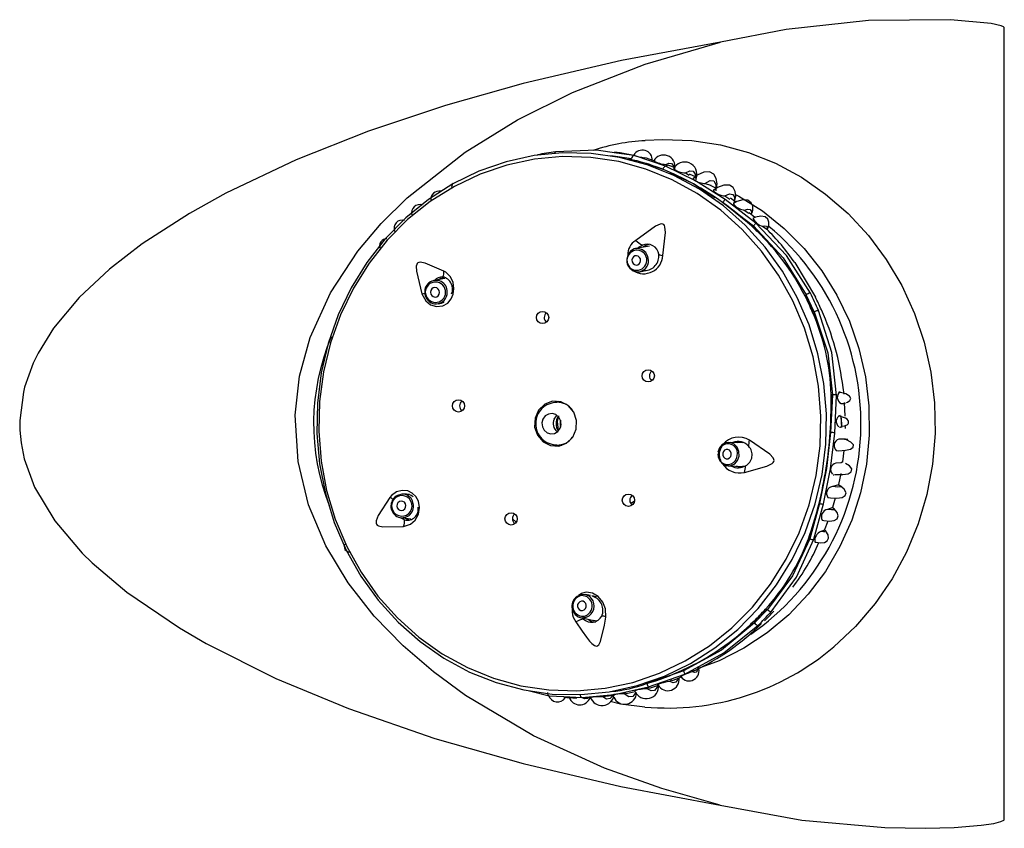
# Model space of a CAD drawing. Header units: millimetres. Extents: x 2848.32 to 2849.28, y 2905.67 to 2907.97.
# Tile 10 of 20: x 2848.76 to 2848.86, y 2906.82 to 2906.91. Entities that reach past the tile are written whole.
import ezdxf

# ---------------------------------------------------------------- set-up
doc = ezdxf.new("R2010")
doc.units = ezdxf.units.MM
doc.layers.add('SANINDUSA', color=3, linetype='Continuous')

msp = doc.modelspace()

# ---------------------------------------------------------------- linework, layer by layer
at = {"layer": 'SANINDUSA', "linetype": 'Continuous'}
for p, q in [((2848.859948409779, 2906.821419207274), (2848.859948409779, 2906.905461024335)), ((2848.820659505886, 2906.891911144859), (2848.818761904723, 2906.892178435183)), ((2848.818166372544, 2906.891908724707), (2848.820382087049, 2906.891607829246)), ((2848.820389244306, 2906.891470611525), (2848.820043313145, 2906.891538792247)), ((2848.820331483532, 2906.891504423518), (2848.820382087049, 2906.891607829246)), ((2848.820744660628, 2906.891913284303), (2848.820592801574, 2906.89195548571)), ((2848.823966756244, 2906.8907849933), (2848.820659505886, 2906.891911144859)), ((2848.822035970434, 2906.891040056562), (2848.82369312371, 2906.890471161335)), ((2848.822873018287, 2906.891360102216), (2848.822705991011, 2906.891369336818)), ((2848.82369312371, 2906.890471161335), (2848.823504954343, 2906.890528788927)), ((2848.82369312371, 2906.890471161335), (2848.82369312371, 2906.890471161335)), ((2848.824010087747, 2906.890978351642), (2848.824198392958, 2906.890858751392)), ((2848.82499035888, 2906.890565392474), (2848.824820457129, 2906.890543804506)), ((2848.826092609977, 2906.890079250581), (2848.826492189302, 2906.889819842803)), ((2848.828142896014, 2906.888962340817), (2848.828781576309, 2906.888768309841)), ((2848.777310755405, 2906.887917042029), (2848.773457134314, 2906.885779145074)), ((2848.829385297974, 2906.888405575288), (2848.828772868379, 2906.888752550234)), ((2848.830065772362, 2906.886939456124), (2848.833315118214, 2906.884440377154)), ((2848.833264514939, 2906.884336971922), (2848.830065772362, 2906.886939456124)), ((2848.830065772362, 2906.886939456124), (2848.830065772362, 2906.886939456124)), ((2848.83027206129, 2906.887638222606), (2848.830810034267, 2906.887284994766)), ((2848.833576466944, 2906.884752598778), (2848.830331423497, 2906.887257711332)), ((2848.83146046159, 2906.88698060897), (2848.830882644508, 2906.887388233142)), ((2848.773457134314, 2906.885779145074), (2848.768433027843, 2906.882536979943)), ((2848.83233066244, 2906.886118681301), (2848.832821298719, 2906.885801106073)), ((2848.833464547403, 2906.885325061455), (2848.832859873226, 2906.885846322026)), ((2848.833315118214, 2906.884440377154), (2848.833264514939, 2906.884336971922)), ((2848.833264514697, 2906.884336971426), (2848.83369338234, 2906.883864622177)), ((2848.834286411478, 2906.884408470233), (2848.834753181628, 2906.884116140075)), ((2848.822279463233, 2906.882312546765), (2848.820794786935, 2906.882042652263)), ((2848.821241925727, 2906.879582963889), (2848.821895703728, 2906.879701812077)), ((2848.837698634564, 2906.880542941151), (2848.839899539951, 2906.876876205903)), ((2848.800540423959, 2906.87885883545), (2848.799386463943, 2906.878641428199)), ((2848.761738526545, 2906.876844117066), (2848.759019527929, 2906.873581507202)), ((2848.83884181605, 2906.876967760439), (2848.838813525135, 2906.876952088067)), ((2848.83884181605, 2906.876967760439), (2848.838925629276, 2906.877139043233)), ((2848.839779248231, 2906.875316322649), (2848.838925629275, 2906.877139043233)), ((2848.799849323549, 2906.87618464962), (2848.800198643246, 2906.876250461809)), ((2848.839600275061, 2906.87534823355), (2848.839571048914, 2906.87533441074)), ((2848.839600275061, 2906.87534823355), (2848.839855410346, 2906.874570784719)), ((2848.839779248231, 2906.875316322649), (2848.839600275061, 2906.87534823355)), ((2848.759019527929, 2906.873581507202), (2848.757372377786, 2906.870917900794)), ((2848.757372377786, 2906.870917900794), (2848.756860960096, 2906.869866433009)), ((2848.756860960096, 2906.869866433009), (2848.75594395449, 2906.867318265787)), ((2848.75594395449, 2906.867318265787), (2848.755811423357, 2906.866793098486)), ((2848.842932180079, 2906.866575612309), (2848.84284310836, 2906.867294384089)), ((2848.755811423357, 2906.866793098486), (2848.755422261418, 2906.863789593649)), ((2848.841509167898, 2906.862504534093), (2848.841602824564, 2906.866532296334)), ((2848.841710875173, 2906.866513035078), (2848.841509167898, 2906.862504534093)), ((2848.841566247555, 2906.866527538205), (2848.841564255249, 2906.866527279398)), ((2848.841602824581, 2906.866532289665), (2848.841598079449, 2906.866531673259)), ((2848.841602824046, 2906.866532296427), (2848.841710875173, 2906.866513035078)), ((2848.841953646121, 2906.862440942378), (2848.842149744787, 2906.866446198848)), ((2848.812958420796, 2906.865720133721), (2848.812458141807, 2906.865720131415)), ((2848.812544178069, 2906.865813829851), (2848.81259758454, 2906.86582162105)), ((2848.812958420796, 2906.865720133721), (2848.813025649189, 2906.865719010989)), ((2848.842624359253, 2906.865586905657), (2848.842974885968, 2906.865556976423)), ((2848.843056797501, 2906.864233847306), (2848.842982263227, 2906.865691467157)), ((2848.842589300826, 2906.864191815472), (2848.842654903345, 2906.863042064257)), ((2848.755422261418, 2906.863789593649), (2848.755433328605, 2906.862764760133)), ((2848.842453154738, 2906.863067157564), (2848.842548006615, 2906.863054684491)), ((2848.84307349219, 2906.862938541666), (2848.84308227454, 2906.863122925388)), ((2848.755433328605, 2906.862764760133), (2848.755561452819, 2906.861404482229)), ((2848.841509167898, 2906.862504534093), (2848.841509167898, 2906.862504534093)), ((2848.84305386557, 2906.861830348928), (2848.84237968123, 2906.861785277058)), ((2848.755561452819, 2906.861404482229), (2848.755902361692, 2906.859708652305)), ((2848.812460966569, 2906.861160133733), (2848.812958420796, 2906.861160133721)), ((2848.813025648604, 2906.861161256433), (2848.812958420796, 2906.861160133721)), ((2848.832196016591, 2906.861407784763), (2848.830708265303, 2906.861453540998)), ((2848.755902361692, 2906.859708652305), (2848.757009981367, 2906.856685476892)), ((2848.830631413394, 2906.858954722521), (2848.83216161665, 2906.858907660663)), ((2848.832160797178, 2906.85891808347), (2848.832516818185, 2906.858948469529)), ((2848.841787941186, 2906.85801142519), (2848.841856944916, 2906.858005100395)), ((2848.842391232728, 2906.856972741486), (2848.842615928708, 2906.858159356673)), ((2848.757009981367, 2906.856685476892), (2848.759147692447, 2906.853120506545)), ((2848.84238764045, 2906.856946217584), (2848.841694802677, 2906.856764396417)), ((2848.796870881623, 2906.855860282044), (2848.79619670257, 2906.855943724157)), ((2848.796762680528, 2906.855952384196), (2848.796608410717, 2906.855892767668)), ((2848.841754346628, 2906.854568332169), (2848.842017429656, 2906.855553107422)), ((2848.820676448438, 2906.855216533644), (2848.820284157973, 2906.854988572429)), ((2848.839193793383, 2906.851227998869), (2848.840322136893, 2906.854963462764)), ((2848.840322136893, 2906.854963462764), (2848.839301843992, 2906.851208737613)), ((2848.83974370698, 2906.851160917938), (2848.840768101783, 2906.854909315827)), ((2848.840322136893, 2906.854963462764), (2848.840322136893, 2906.854963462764)), ((2848.841739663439, 2906.854524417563), (2848.841174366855, 2906.854327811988)), ((2848.795889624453, 2906.853462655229), (2848.796959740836, 2906.853330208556)), ((2848.759147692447, 2906.853120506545), (2848.762061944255, 2906.84970283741)), ((2848.808102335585, 2906.853012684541), (2848.80773638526, 2906.8533301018)), ((2848.840872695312, 2906.852120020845), (2848.841233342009, 2906.853113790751)), ((2848.840862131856, 2906.85213533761), (2848.840481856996, 2906.851975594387)), ((2848.839193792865, 2906.851227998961), (2848.838851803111, 2906.850521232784)), ((2848.839301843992, 2906.851208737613), (2848.839193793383, 2906.851227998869)), ((2848.762061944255, 2906.84970283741), (2848.763115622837, 2906.848668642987)), ((2848.763115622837, 2906.848668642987), (2848.766813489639, 2906.845537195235)), ((2848.766813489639, 2906.845537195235), (2848.772382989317, 2906.841741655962)), ((2848.816008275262, 2906.845179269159), (2848.81549797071, 2906.845289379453)), ((2848.816660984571, 2906.845038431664), (2848.816147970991, 2906.845149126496)), ((2848.834802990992, 2906.843702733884), (2848.833437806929, 2906.842275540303)), ((2848.834624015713, 2906.843734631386), (2848.83460560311, 2906.843752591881)), ((2848.834624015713, 2906.843734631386), (2848.834802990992, 2906.843702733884)), ((2848.814970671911, 2906.842845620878), (2848.816383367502, 2906.842540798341)), ((2848.814970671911, 2906.842845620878), (2848.815374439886, 2906.84283484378)), ((2848.815272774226, 2906.842689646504), (2848.815132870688, 2906.842839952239)), ((2848.833411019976, 2906.842466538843), (2848.833012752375, 2906.842139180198)), ((2848.833411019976, 2906.842466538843), (2848.833396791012, 2906.842482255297)), ((2848.833437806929, 2906.842275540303), (2848.833411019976, 2906.842466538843)), ((2848.772382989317, 2906.841741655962), (2848.775230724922, 2906.840079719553)), ((2848.825874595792, 2906.837171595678), (2848.822020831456, 2906.835830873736)), ((2848.822180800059, 2906.83547773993), (2848.826032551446, 2906.836826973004)), ((2848.825636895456, 2906.837202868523), (2848.825858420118, 2906.837286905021)), ((2848.82585842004, 2906.837286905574), (2848.825874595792, 2906.837171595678)), ((2848.826988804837, 2906.837171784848), (2848.826835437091, 2906.837073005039)), ((2848.822020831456, 2906.835830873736), (2848.822201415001, 2906.835899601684)), ((2848.824660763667, 2906.836199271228), (2848.824452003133, 2906.836066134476)), ((2848.809403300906, 2906.835088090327), (2848.811628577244, 2906.834538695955)), ((2848.817297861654, 2906.834463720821), (2848.81855759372, 2906.834602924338)), ((2848.818386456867, 2906.834558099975), (2848.818428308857, 2906.834558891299)), ((2848.819807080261, 2906.834809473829), (2848.819609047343, 2906.834746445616)), ((2848.819811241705, 2906.83479120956), (2848.820765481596, 2906.835003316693)), ((2848.822254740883, 2906.835430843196), (2848.822032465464, 2906.835292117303)), ((2848.811628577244, 2906.834538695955), (2848.813199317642, 2906.834453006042)), ((2848.813199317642, 2906.834453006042), (2848.81508342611, 2906.834350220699)), ((2848.815454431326, 2906.834364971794), (2848.816088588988, 2906.834366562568)), ((2848.816038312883, 2906.834348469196), (2848.816142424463, 2906.834356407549))]:
    msp.add_line(p, q, dxfattribs=at)
at = {"layer": 'SANINDUSA', "linetype": 'Continuous', "flags": 128}
for points in [[(2848.859948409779, 2906.905461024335), (2848.859942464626, 2906.905492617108), (2848.859921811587, 2906.905528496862), (2848.859865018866, 2906.905581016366), (2848.859615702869, 2906.905701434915), (2848.858553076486, 2906.90595000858), (2848.854228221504, 2906.906351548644), (2848.845540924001, 2906.906253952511), (2848.836800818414, 2906.905314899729), (2848.829801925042, 2906.903967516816)], [(2848.829768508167, 2906.822924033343), (2848.823588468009, 2906.824684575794), (2848.817500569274, 2906.826857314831), (2848.809976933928, 2906.830272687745), (2848.80276176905, 2906.834559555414), (2848.799353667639, 2906.837067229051), (2848.796116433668, 2906.83985705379), (2848.793057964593, 2906.843008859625), (2848.790297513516, 2906.846521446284), (2848.787923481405, 2906.850449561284), (2848.786082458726, 2906.854803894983), (2848.784968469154, 2906.859410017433), (2848.784676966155, 2906.864333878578), (2848.78513964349, 2906.868471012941), (2848.78625521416, 2906.872582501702), (2848.788401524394, 2906.877325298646), (2848.791319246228, 2906.88175473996), (2848.79381034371, 2906.884703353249), (2848.796556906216, 2906.887429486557), (2848.802723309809, 2906.892294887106), (2848.808272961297, 2906.895700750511), (2848.814125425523, 2906.898605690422), (2848.821832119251, 2906.901620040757), (2848.829801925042, 2906.903967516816)], [(2848.829801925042, 2906.903967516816), (2848.819301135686, 2906.902002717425), (2848.808877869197, 2906.89956128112)], [(2848.808877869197, 2906.89956128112), (2848.800610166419, 2906.897224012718), (2848.792456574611, 2906.894499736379)], [(2848.792456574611, 2906.894499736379), (2848.784779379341, 2906.891461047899), (2848.777310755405, 2906.887917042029)], [(2848.821813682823, 2906.893536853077), (2848.823692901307, 2906.893641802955), (2848.826764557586, 2906.893527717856), (2848.829806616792, 2906.893060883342), (2848.832783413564, 2906.892246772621), (2848.835660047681, 2906.891094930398), (2848.838402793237, 2906.889618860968), (2848.840979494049, 2906.887835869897), (2848.843359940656, 2906.885766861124), (2848.845516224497, 2906.883436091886), (2848.847423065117, 2906.880870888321), (2848.849058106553, 2906.878101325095), (2848.850402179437, 2906.875159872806), (2848.851439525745, 2906.872081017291), (2848.852157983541, 2906.868900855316), (2848.852549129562, 2906.865656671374), (2848.85260837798, 2906.862386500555), (2848.85233503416, 2906.859128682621), (2848.85173230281, 2906.855921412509), (2848.850807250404, 2906.852802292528), (2848.849570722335, 2906.84980789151), (2848.848037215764, 2906.846973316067), (2848.846224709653, 2906.844331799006), (2848.84415445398, 2906.841914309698), (2848.841850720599, 2906.839749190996)], [(2848.81801657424, 2906.834959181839), (2848.820987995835, 2906.835614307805), (2848.823871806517, 2906.836619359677), (2848.826631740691, 2906.837961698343), (2848.829233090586, 2906.839624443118), (2848.831643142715, 2906.841586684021), (2848.833831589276, 2906.843823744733), (2848.835770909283, 2906.846307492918), (2848.837436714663, 2906.849006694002), (2848.838808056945, 2906.851887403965), (2848.839867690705, 2906.854913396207), (2848.840602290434, 2906.858046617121), (2848.841002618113, 2906.861247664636), (2848.84106363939, 2906.864476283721), (2848.840784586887, 2906.867691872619), (2848.840168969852, 2906.870853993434), (2848.839224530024, 2906.873922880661), (2848.837963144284, 2906.876859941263), (2848.836400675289, 2906.879628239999), (2848.834556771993, 2906.882192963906), (2848.83245462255, 2906.884521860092), (2848.830120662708, 2906.886585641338), (2848.827584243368, 2906.888358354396), (2848.824877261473, 2906.889817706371), (2848.822033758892, 2906.890945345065), (2848.81908949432, 2906.891727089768), (2848.816081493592, 2906.892153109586), (2848.813047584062, 2906.892218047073), (2848.810025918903, 2906.891921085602), (2848.807054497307, 2906.891265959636), (2848.804170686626, 2906.890260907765), (2848.801410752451, 2906.888918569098), (2848.798809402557, 2906.887255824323), (2848.796399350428, 2906.885293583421), (2848.794210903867, 2906.883056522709), (2848.792271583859, 2906.880572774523), (2848.79060577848, 2906.87787357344), (2848.789234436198, 2906.874992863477), (2848.788174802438, 2906.871966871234), (2848.787440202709, 2906.868833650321), (2848.78703987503, 2906.865632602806), (2848.786978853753, 2906.86240398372), (2848.787257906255, 2906.859188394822), (2848.787873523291, 2906.856026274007), (2848.788817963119, 2906.85295738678), (2848.790079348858, 2906.850020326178), (2848.791641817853, 2906.847252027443), (2848.793485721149, 2906.844687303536), (2848.795587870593, 2906.842358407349), (2848.797921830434, 2906.840294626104), (2848.800458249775, 2906.838521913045), (2848.803165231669, 2906.837062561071), (2848.80600873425, 2906.835934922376), (2848.808952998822, 2906.835153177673), (2848.811960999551, 2906.834727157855), (2848.814994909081, 2906.834662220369), (2848.81801657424, 2906.834959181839)], [(2848.818761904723, 2906.892178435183), (2848.816661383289, 2906.892474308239), (2848.812307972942, 2906.892300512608)], [(2848.820615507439, 2906.891913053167), (2848.819165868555, 2906.892220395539), (2848.818550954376, 2906.892284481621)], [(2848.817565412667, 2906.835341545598), (2848.820498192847, 2906.835964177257), (2848.82334702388, 2906.836932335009), (2848.826076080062, 2906.838233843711), (2848.828651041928, 2906.839852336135), (2848.831039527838, 2906.841767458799), (2848.833211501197, 2906.843955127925), (2848.835139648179, 2906.846387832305), (2848.836799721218, 2906.849034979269), (2848.838170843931, 2906.851863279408), (2848.839235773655, 2906.854837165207), (2848.83998111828, 2906.857919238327), (2848.840397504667, 2906.861070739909), (2848.840479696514, 2906.864252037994), (2848.84022666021, 2906.867423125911), (2848.839641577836, 2906.870544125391), (2848.83873180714, 2906.873575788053), (2848.837508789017, 2906.876479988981), (2848.835987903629, 2906.879220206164), (2848.834188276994, 2906.88176197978), (2848.832132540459, 2906.88407334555), (2848.829846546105, 2906.886125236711), (2848.827359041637, 2906.887891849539), (2848.824701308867, 2906.889350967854), (2848.821906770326, 2906.890484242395), (2848.819010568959, 2906.891277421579), (2848.816049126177, 2906.891720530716), (2848.813059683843, 2906.891807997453), (2848.810079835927, 2906.891538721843), (2848.807147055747, 2906.890916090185), (2848.804298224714, 2906.889947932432), (2848.801569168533, 2906.88864642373), (2848.798994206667, 2906.887027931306), (2848.796605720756, 2906.885112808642), (2848.794433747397, 2906.882925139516), (2848.792505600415, 2906.880492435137), (2848.790845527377, 2906.877845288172), (2848.789474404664, 2906.875016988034), (2848.78840947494, 2906.872043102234), (2848.787664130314, 2906.868961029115), (2848.787247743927, 2906.865809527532), (2848.787165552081, 2906.862628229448), (2848.787418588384, 2906.85945714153), (2848.788003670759, 2906.856336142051), (2848.788913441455, 2906.853304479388), (2848.790136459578, 2906.85040027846), (2848.791657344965, 2906.847660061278), (2848.793456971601, 2906.845118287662), (2848.795512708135, 2906.842806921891), (2848.797798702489, 2906.84075503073), (2848.800286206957, 2906.838988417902), (2848.802943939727, 2906.837529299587), (2848.805738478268, 2906.836396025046), (2848.808634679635, 2906.835602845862), (2848.811596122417, 2906.835159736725), (2848.814585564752, 2906.835072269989), (2848.817565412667, 2906.835341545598)], [(2848.820957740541, 2906.891349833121), (2848.820877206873, 2906.891374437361), (2848.820389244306, 2906.891470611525)], [(2848.82274783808, 2906.89137420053), (2848.821967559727, 2906.891626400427), (2848.82177824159, 2906.891666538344)], [(2848.824010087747, 2906.890978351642), (2848.824349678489, 2906.891123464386), (2848.824627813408, 2906.891069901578), (2848.824830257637, 2906.890819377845), (2848.824872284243, 2906.890661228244)], [(2848.830331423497, 2906.887257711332), (2848.82715330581, 2906.889227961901), (2848.823966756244, 2906.8907849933)], [(2848.824970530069, 2906.890620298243), (2848.824667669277, 2906.890753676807), (2848.824212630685, 2906.890900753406)], [(2848.824430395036, 2906.890121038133), (2848.826902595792, 2906.888946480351), (2848.829231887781, 2906.887468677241)], [(2848.826092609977, 2906.890079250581), (2848.826554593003, 2906.89030239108), (2848.826909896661, 2906.890251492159), (2848.827133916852, 2906.889927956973), (2848.827210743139, 2906.88935335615)], [(2848.829373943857, 2906.888329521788), (2848.829461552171, 2906.888916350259), (2848.8293709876, 2906.889484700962), (2848.829109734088, 2906.889933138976), (2848.828659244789, 2906.890181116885), (2848.828046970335, 2906.890154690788), (2848.827346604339, 2906.889824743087), (2848.826937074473, 2906.889475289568)], [(2848.801419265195, 2906.888986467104), (2848.801293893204, 2906.888720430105), (2848.80127567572, 2906.888545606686)], [(2848.827248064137, 2906.889616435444), (2848.827241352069, 2906.889620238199), (2848.826541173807, 2906.889928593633)], [(2848.827084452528, 2906.889549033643), (2848.826923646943, 2906.889505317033), (2848.826921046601, 2906.889454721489), (2848.826973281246, 2906.889377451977), (2848.827046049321, 2906.88931456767), (2848.827157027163, 2906.889242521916), (2848.827273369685, 2906.889182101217), (2848.827387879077, 2906.889132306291), (2848.82755639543, 2906.889072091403), (2848.827780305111, 2906.889012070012), (2848.828066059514, 2906.888967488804), (2848.828142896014, 2906.888962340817)], [(2848.828142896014, 2906.888962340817), (2848.828712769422, 2906.889258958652), (2848.82912372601, 2906.889221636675), (2848.829338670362, 2906.888850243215), (2848.829338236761, 2906.888176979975)], [(2848.829265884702, 2906.888320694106), (2848.829091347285, 2906.888285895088), (2848.829076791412, 2906.88823167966), (2848.829119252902, 2906.888142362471), (2848.829181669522, 2906.888073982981), (2848.829280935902, 2906.887993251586), (2848.82938902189, 2906.887923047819), (2848.829493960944, 2906.887865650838), (2848.829648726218, 2906.887794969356), (2848.829859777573, 2906.887720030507), (2848.830144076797, 2906.887654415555), (2848.83027206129, 2906.887638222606)], [(2848.83133427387, 2906.887132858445), (2848.83142971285, 2906.887567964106), (2848.831381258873, 2906.88808378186), (2848.831166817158, 2906.888508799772), (2848.830760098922, 2906.888768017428), (2848.830178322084, 2906.888786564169), (2848.829487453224, 2906.88852803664), (2848.829097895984, 2906.888249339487)], [(2848.831419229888, 2906.887791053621), (2848.831749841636, 2906.887614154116), (2848.834263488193, 2906.886045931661), (2848.83659276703, 2906.884183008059), (2848.838707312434, 2906.882049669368), (2848.840579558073, 2906.87967372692), (2848.842185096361, 2906.877086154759), (2848.843502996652, 2906.874320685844), (2848.844516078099, 2906.871413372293), (2848.845211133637, 2906.868402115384), (2848.845579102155, 2906.865326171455), (2848.845615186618, 2906.86222564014), (2848.845318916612, 2906.859140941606), (2848.844694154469, 2906.856112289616), (2848.843749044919, 2906.853179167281), (2848.84249590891, 2906.850379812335), (2848.840951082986, 2906.847750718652), (2848.839134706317, 2906.845326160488), (2848.837070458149, 2906.843137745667), (2848.834785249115, 2906.841214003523), (2848.832308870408, 2906.839580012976), (2848.829673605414, 2906.838257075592), (2848.82746292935, 2906.837430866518)], [(2848.83027206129, 2906.887638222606), (2848.830769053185, 2906.887840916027), (2848.831116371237, 2906.88779468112), (2848.831289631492, 2906.887500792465), (2848.831276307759, 2906.886978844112)], [(2848.831297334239, 2906.886882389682), (2848.831216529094, 2906.886874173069), (2848.831194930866, 2906.886816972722), (2848.831240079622, 2906.886709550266), (2848.831300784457, 2906.886634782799), (2848.831394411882, 2906.886546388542), (2848.831495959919, 2906.886467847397), (2848.831596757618, 2906.886400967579), (2848.831746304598, 2906.886316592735), (2848.831948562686, 2906.886225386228), (2848.832219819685, 2906.886141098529), (2848.83233066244, 2906.886118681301), (2848.83233066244, 2906.886118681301)], [(2848.833172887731, 2906.885793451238), (2848.833258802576, 2906.886079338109), (2848.833248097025, 2906.886526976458), (2848.833082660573, 2906.886913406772), (2848.832730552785, 2906.887170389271), (2848.832201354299, 2906.887225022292), (2848.831555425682, 2906.887038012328), (2848.831215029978, 2906.886832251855)], [(2848.83233066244, 2906.886118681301), (2848.832714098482, 2906.886238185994), (2848.832976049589, 2906.886194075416), (2848.833102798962, 2906.885987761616), (2848.833086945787, 2906.885629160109)], [(2848.834764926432, 2906.884037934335), (2848.834935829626, 2906.884457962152), (2848.834957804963, 2906.884826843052), (2848.834841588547, 2906.885162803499), (2848.834551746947, 2906.885404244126), (2848.83409483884, 2906.885482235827), (2848.833531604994, 2906.885359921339), (2848.833266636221, 2906.88522217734)], [(2848.839356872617, 2906.877310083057), (2848.836833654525, 2906.881294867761), (2848.833576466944, 2906.884752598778)], [(2848.823702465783, 2906.881289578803), (2848.823973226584, 2906.883733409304), (2848.823920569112, 2906.884340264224), (2848.823861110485, 2906.884490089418), (2848.823786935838, 2906.884583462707), (2848.823700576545, 2906.884635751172), (2848.823600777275, 2906.88465675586), (2848.823424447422, 2906.884638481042), (2848.822927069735, 2906.884422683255), (2848.820820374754, 2906.882886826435)], [(2848.833315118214, 2906.884440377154), (2848.836481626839, 2906.881046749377), (2848.838925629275, 2906.877139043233)], [(2848.834286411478, 2906.884408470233), (2848.834527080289, 2906.88446469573), (2848.834688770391, 2906.884433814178), (2848.834765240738, 2906.88431627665), (2848.834753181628, 2906.884116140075)], [(2848.768433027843, 2906.882536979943), (2848.764964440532, 2906.879860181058), (2848.761738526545, 2906.876844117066)], [(2848.822155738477, 2906.881019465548), (2848.822114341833, 2906.881186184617), (2848.821886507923, 2906.881613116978), (2848.821526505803, 2906.881918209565), (2848.821089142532, 2906.882055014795), (2848.820641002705, 2906.882002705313), (2848.820250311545, 2906.881769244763), (2848.819976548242, 2906.881390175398), (2848.819861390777, 2906.880923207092), (2848.819881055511, 2906.880605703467)], [(2848.821040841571, 2906.88208738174), (2848.821181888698, 2906.882219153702), (2848.821522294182, 2906.882392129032)], [(2848.800448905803, 2906.879650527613), (2848.798473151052, 2906.880497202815), (2848.797944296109, 2906.880587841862), (2848.797798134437, 2906.880565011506), (2848.797694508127, 2906.880514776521), (2848.797621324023, 2906.880443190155), (2848.797569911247, 2906.880351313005), (2848.797525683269, 2906.880176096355), (2848.797539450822, 2906.879643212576), (2848.798130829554, 2906.877227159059)], [(2848.821081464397, 2906.881229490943), (2848.820906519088, 2906.881284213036), (2848.820727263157, 2906.881263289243), (2848.820570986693, 2906.881169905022), (2848.820461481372, 2906.881018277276), (2848.820415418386, 2906.880831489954), (2848.820439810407, 2906.880637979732), (2848.820530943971, 2906.880467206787), (2848.820674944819, 2906.880345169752), (2848.820849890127, 2906.88029044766), (2848.821029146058, 2906.880311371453), (2848.821185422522, 2906.880404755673), (2848.821294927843, 2906.880556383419), (2848.821340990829, 2906.880743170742), (2848.821316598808, 2906.880936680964), (2848.821225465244, 2906.881107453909), (2848.821081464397, 2906.881229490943)], [(2848.798130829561, 2906.877227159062), (2848.798524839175, 2906.876488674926), (2848.799047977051, 2906.876060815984), (2848.79967982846, 2906.875870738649), (2848.800327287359, 2906.875945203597), (2848.800873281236, 2906.876255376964), (2848.801233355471, 2906.87669127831), (2848.8014421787, 2906.877191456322), (2848.801522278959, 2906.877782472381), (2848.801432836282, 2906.878432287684), (2848.801143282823, 2906.879046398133), (2848.800667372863, 2906.879523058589), (2848.800448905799, 2906.879650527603)], [(2848.820510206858, 2906.879707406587), (2848.820947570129, 2906.879570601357), (2848.821241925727, 2906.879582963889)], [(2848.80051258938, 2906.879014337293), (2848.800115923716, 2906.878871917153), (2848.799966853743, 2906.878750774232)], [(2848.799167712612, 2906.877748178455), (2848.799065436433, 2906.877587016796), (2848.799030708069, 2906.877396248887), (2848.7990688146, 2906.87720491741), (2848.799173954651, 2906.87704215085), (2848.799330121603, 2906.876932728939), (2848.799513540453, 2906.876893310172), (2848.799696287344, 2906.876929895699), (2848.799850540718, 2906.877036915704), (2848.799952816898, 2906.877198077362), (2848.799987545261, 2906.877388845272), (2848.79994943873, 2906.877580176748), (2848.79984429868, 2906.877742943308), (2848.799688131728, 2906.877852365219), (2848.799504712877, 2906.877891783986), (2848.799321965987, 2906.87785519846), (2848.799167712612, 2906.877748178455)], [(2848.799849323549, 2906.87618464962), (2848.800085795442, 2906.876256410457), (2848.800471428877, 2906.87652396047)], [(2848.800442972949, 2906.87630117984), (2848.800231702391, 2906.876245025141), (2848.800050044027, 2906.876249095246)], [(2848.842149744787, 2906.866446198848), (2848.841650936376, 2906.871008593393), (2848.840221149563, 2906.875464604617)], [(2848.839779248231, 2906.875316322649), (2848.841200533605, 2906.870970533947), (2848.841710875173, 2906.866513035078)], [(2848.843207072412, 2906.865689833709), (2848.843319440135, 2906.865721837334), (2848.843550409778, 2906.865885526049), (2848.843640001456, 2906.866107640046), (2848.843511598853, 2906.866364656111), (2848.843134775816, 2906.866597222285), (2848.84256339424, 2906.866743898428), (2848.842331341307, 2906.866757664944)], [(2848.812651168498, 2906.861066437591), (2848.813479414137, 2906.861382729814), (2848.814130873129, 2906.862012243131), (2848.814506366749, 2906.862859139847), (2848.814548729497, 2906.863794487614), (2848.814251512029, 2906.864675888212), (2848.81365996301, 2906.865369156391), (2848.812864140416, 2906.865768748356), (2848.811985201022, 2906.865813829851), (2848.811156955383, 2906.865497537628), (2848.810505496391, 2906.86486802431), (2848.810130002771, 2906.864021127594), (2848.810087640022, 2906.863085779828), (2848.810384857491, 2906.862204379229), (2848.81097640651, 2906.86151111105), (2848.811772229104, 2906.861111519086), (2848.812651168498, 2906.861066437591)], [(2848.842624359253, 2906.865586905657), (2848.842887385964, 2906.865592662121), (2848.843036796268, 2906.865589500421), (2848.843066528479, 2906.86557746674), (2848.842974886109, 2906.865556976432)], [(2848.842974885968, 2906.865556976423), (2848.843009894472, 2906.865609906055), (2848.843010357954, 2906.865693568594)], [(2848.81097567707, 2906.863928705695), (2848.810868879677, 2906.863522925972), (2848.810916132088, 2906.86310454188), (2848.81111024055, 2906.862737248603), (2848.811421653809, 2906.862476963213), (2848.81180296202, 2906.862363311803), (2848.812196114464, 2906.862413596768), (2848.812541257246, 2906.862620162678), (2848.812785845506, 2906.862951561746), (2848.812892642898, 2906.863357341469), (2848.812845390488, 2906.863775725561), (2848.812651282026, 2906.864143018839), (2848.812339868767, 2906.864403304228), (2848.811958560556, 2906.864516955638), (2848.811565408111, 2906.864466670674), (2848.811220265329, 2906.864260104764), (2848.81097567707, 2906.863928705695)], [(2848.812169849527, 2906.863928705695), (2848.812414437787, 2906.864260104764), (2848.812477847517, 2906.86431343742)], [(2848.812617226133, 2906.862712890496), (2848.812531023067, 2906.863681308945), (2848.812655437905, 2906.864281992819)], [(2848.842669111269, 2906.86316834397), (2848.842973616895, 2906.863198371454), (2848.843271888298, 2906.863333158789), (2848.843362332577, 2906.863425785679), (2848.843391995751, 2906.863478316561), (2848.843410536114, 2906.863534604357), (2848.84341726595, 2906.863594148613), (2848.843411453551, 2906.863656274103), (2848.843359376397, 2906.863784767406), (2848.843249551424, 2906.863911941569), (2848.843079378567, 2906.864028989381), (2848.84256055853, 2906.864205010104), (2848.842315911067, 2906.864231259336)], [(2848.842669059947, 2906.863038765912), (2848.842687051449, 2906.863440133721), (2848.842644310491, 2906.864255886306)], [(2848.812830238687, 2906.863821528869), (2848.812808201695, 2906.863598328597), (2848.81280514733, 2906.863349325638), (2848.812824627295, 2906.863101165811), (2848.812830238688, 2906.863058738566)], [(2848.812838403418, 2906.863797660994), (2848.812819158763, 2906.863595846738), (2848.812816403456, 2906.863343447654), (2848.812837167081, 2906.863092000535), (2848.812838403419, 2906.863082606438)], [(2848.841508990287, 2906.862502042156), (2848.841072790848, 2906.858689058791), (2848.840322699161, 2906.854965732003)], [(2848.840768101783, 2906.854909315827), (2848.84147987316, 2906.858636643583), (2848.841953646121, 2906.862440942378)], [(2848.842112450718, 2906.860575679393), (2848.842397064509, 2906.860570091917), (2848.843093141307, 2906.860612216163), (2848.843611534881, 2906.860730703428), (2848.843904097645, 2906.860935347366), (2848.843923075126, 2906.861206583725), (2848.843667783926, 2906.861486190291), (2848.8432074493, 2906.86170884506), (2848.843036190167, 2906.861750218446)], [(2848.84305386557, 2906.861830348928), (2848.843328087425, 2906.861794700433), (2848.843302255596, 2906.861774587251), (2848.842978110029, 2906.861771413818), (2848.84237968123, 2906.861785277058)], [(2848.812597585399, 2906.861058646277), (2848.812331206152, 2906.861111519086), (2848.812125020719, 2906.861177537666)], [(2848.829531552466, 2906.860238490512), (2848.829558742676, 2906.85992258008), (2848.829739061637, 2906.859477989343), (2848.830061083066, 2906.859143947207), (2848.830475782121, 2906.858971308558), (2848.83092002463, 2906.858986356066), (2848.831326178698, 2906.859186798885), (2848.83163241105, 2906.859542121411), (2848.831792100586, 2906.859998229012), (2848.831780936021, 2906.860485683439), (2848.831600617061, 2906.860930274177), (2848.831278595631, 2906.861264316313), (2848.830863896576, 2906.861436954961), (2848.830419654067, 2906.861421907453), (2848.830013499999, 2906.861221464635), (2848.829707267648, 2906.860866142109), (2848.829547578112, 2906.860410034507), (2848.829547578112, 2906.860410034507)], [(2848.830964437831, 2906.860126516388), (2848.830959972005, 2906.860321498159), (2848.830887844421, 2906.860499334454), (2848.830759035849, 2906.860632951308), (2848.830593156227, 2906.860702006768), (2848.830415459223, 2906.860695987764), (2848.830252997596, 2906.860615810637), (2848.830130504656, 2906.860473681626), (2848.830066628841, 2906.860291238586), (2848.830071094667, 2906.860096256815), (2848.830143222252, 2906.85991842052), (2848.830272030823, 2906.859784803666), (2848.830437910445, 2906.859715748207), (2848.830615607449, 2906.85972176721), (2848.830778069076, 2906.859801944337), (2848.830900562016, 2906.859944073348), (2848.830964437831, 2906.860126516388)], [(2848.831592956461, 2906.861426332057), (2848.831788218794, 2906.861511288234), (2848.831868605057, 2906.861527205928)], [(2848.832353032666, 2906.858261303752), (2848.834745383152, 2906.858924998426), (2848.835301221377, 2906.859209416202), (2848.835422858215, 2906.85932484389), (2848.835486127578, 2906.859432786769), (2848.835506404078, 2906.859536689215), (2848.835492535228, 2906.859641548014), (2848.835415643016, 2906.859805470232), (2848.835043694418, 2906.860204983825), (2848.832889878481, 2906.861671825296)], [(2848.842811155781, 2906.859387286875), (2848.842961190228, 2906.86058078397), (2848.842962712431, 2906.860612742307)], [(2848.831977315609, 2906.858779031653), (2848.831892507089, 2906.858781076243), (2848.831522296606, 2906.858921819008)], [(2848.841924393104, 2906.858042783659), (2848.842056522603, 2906.858031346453), (2848.842805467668, 2906.858030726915), (2848.84337272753, 2906.85812636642), (2848.843705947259, 2906.858330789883), (2848.843751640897, 2906.858627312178), (2848.843502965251, 2906.858956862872), (2848.843078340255, 2906.859213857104)], [(2848.842821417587, 2906.859386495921), (2848.842643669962, 2906.859294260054), (2848.842054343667, 2906.859257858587)], [(2848.841221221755, 2906.855594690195), (2848.841499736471, 2906.855555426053), (2848.842186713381, 2906.85552707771), (2848.842722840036, 2906.855604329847), (2848.843060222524, 2906.855802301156), (2848.843145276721, 2906.85610912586), (2848.842960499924, 2906.856469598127), (2848.842551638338, 2906.856809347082), (2848.842357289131, 2906.85690595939)], [(2848.84238764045, 2906.856946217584), (2848.842647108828, 2906.856802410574), (2848.842612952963, 2906.856721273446), (2848.84228749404, 2906.856708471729), (2848.841694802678, 2906.856764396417)], [(2848.794727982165, 2906.855609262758), (2848.793485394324, 2906.853688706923), (2848.793270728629, 2906.853137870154), (2848.793252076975, 2906.85297393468), (2848.793267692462, 2906.852849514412), (2848.79330928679, 2906.852752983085), (2848.793373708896, 2906.852675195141), (2848.793510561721, 2906.852585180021), (2848.793965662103, 2906.852471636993), (2848.796177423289, 2906.852514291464)], [(2848.796177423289, 2906.852514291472), (2848.796913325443, 2906.852752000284), (2848.7974188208, 2906.853205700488), (2848.797750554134, 2906.85383536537), (2848.797860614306, 2906.854548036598), (2848.797742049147, 2906.855211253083), (2848.797466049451, 2906.855707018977), (2848.79709449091, 2906.85605693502), (2848.796610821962, 2906.856291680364), (2848.796031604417, 2906.856359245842), (2848.795429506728, 2906.856202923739), (2848.794895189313, 2906.855811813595), (2848.79472798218, 2906.855609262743)], [(2848.79619670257, 2906.855943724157), (2848.79597278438, 2906.855949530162), (2848.795526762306, 2906.855825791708)], [(2848.795507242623, 2906.854493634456), (2848.795620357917, 2906.854339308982), (2848.79578208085, 2906.854242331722), (2848.79596779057, 2906.854217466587), (2848.796149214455, 2906.854268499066), (2848.796298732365, 2906.854387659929), (2848.796393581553, 2906.854556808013), (2848.796419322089, 2906.854750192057), (2848.796372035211, 2906.854938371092), (2848.796258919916, 2906.855092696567), (2848.796097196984, 2906.855189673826), (2848.795911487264, 2906.855214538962), (2848.795730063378, 2906.855163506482), (2848.795580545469, 2906.855044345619), (2848.795485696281, 2906.854875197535), (2848.795459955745, 2906.854681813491), (2848.795507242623, 2906.854493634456)], [(2848.797234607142, 2906.854555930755), (2848.797242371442, 2906.8547886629), (2848.797124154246, 2906.855259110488)], [(2848.820281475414, 2906.854968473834), (2848.82055691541, 2906.855135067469), (2848.820750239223, 2906.85526029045)], [(2848.840604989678, 2906.853186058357), (2848.84079212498, 2906.853149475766), (2848.841387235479, 2906.853101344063), (2848.84187288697, 2906.853159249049), (2848.84220444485, 2906.853342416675), (2848.842326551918, 2906.853646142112), (2848.842209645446, 2906.854021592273), (2848.841881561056, 2906.854393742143), (2848.841724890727, 2906.854499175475)], [(2848.841739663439, 2906.854524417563), (2848.841895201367, 2906.854380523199), (2848.841849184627, 2906.854297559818), (2848.841604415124, 2906.854279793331), (2848.841174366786, 2906.854327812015)], [(2848.796276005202, 2906.85321760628), (2848.795917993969, 2906.853418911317), (2848.795860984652, 2906.853485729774)], [(2848.79636099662, 2906.853404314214), (2848.796694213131, 2906.853223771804), (2848.796837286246, 2906.85320445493)], [(2848.839840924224, 2906.850868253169), (2848.839960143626, 2906.850838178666), (2848.840439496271, 2906.85078201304), (2848.84085415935, 2906.850824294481), (2848.841160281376, 2906.850988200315), (2848.841300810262, 2906.851274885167), (2848.841238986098, 2906.85164138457), (2848.840991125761, 2906.852014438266), (2848.840872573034, 2906.85211655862)], [(2848.840862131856, 2906.85213533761), (2848.840933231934, 2906.852026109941), (2848.840891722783, 2906.85196177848), (2848.840739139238, 2906.851944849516), (2848.840481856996, 2906.851975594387)], [(2848.840879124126, 2906.852117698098), (2848.840885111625, 2906.852131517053), (2848.840879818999, 2906.852152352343), (2848.840862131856, 2906.85213533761)], [(2848.789909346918, 2906.85062914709), (2848.789852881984, 2906.850428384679), (2848.789946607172, 2906.850085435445), (2848.790283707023, 2906.849845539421), (2848.790577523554, 2906.849807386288)], [(2848.839301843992, 2906.851208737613), (2848.837472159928, 2906.847284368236), (2848.834802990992, 2906.843702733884)], [(2848.835182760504, 2906.843456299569), (2848.83789347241, 2906.84713772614), (2848.83974370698, 2906.851160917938)], [(2848.815087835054, 2906.845281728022), (2848.814854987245, 2906.845238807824), (2848.81460077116, 2906.845089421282)], [(2848.817659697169, 2906.84290056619), (2848.817628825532, 2906.843785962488), (2848.817341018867, 2906.844494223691), (2848.816847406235, 2906.845073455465), (2848.816221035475, 2906.845439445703), (2848.815581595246, 2906.845539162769), (2848.815429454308, 2906.84552319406), (2848.815066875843, 2906.845414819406), (2848.814752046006, 2906.84519752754)], [(2848.815931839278, 2906.845089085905), (2848.815549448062, 2906.845276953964), (2848.815094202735, 2906.845300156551)], [(2848.815158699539, 2906.843602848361), (2848.815332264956, 2906.84366863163), (2848.815470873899, 2906.843799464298), (2848.815553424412, 2906.843975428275), (2848.815567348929, 2906.844169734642), (2848.815510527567, 2906.844352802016), (2848.815391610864, 2906.844496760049), (2848.815228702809, 2906.844579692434), (2848.815046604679, 2906.844588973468), (2848.814873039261, 2906.844523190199), (2848.814734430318, 2906.844392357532), (2848.814651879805, 2906.844216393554), (2848.814637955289, 2906.844022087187), (2848.81469477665, 2906.843839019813), (2848.814813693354, 2906.843695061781), (2848.814976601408, 2906.843612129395), (2848.815158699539, 2906.843602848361)], [(2848.815374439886, 2906.84283484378), (2848.81580835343, 2906.842999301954), (2848.815861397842, 2906.843034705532)], [(2848.814445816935, 2906.842389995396), (2848.815116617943, 2906.841390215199), (2848.81558143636, 2906.840751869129), (2848.815910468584, 2906.840347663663), (2848.816150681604, 2906.840095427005), (2848.816432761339, 2906.839880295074), (2848.816560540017, 2906.839829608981), (2848.816685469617, 2906.839823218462), (2848.816788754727, 2906.839861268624), (2848.816899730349, 2906.839959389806), (2848.817089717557, 2906.840307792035), (2848.817514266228, 2906.842054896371), (2848.817659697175, 2906.842900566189)], [(2848.816385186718, 2906.842554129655), (2848.816683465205, 2906.84251607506), (2848.816733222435, 2906.842521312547)], [(2848.833437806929, 2906.842275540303), (2848.829925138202, 2906.839394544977), (2848.825874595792, 2906.837171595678)], [(2848.826032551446, 2906.836826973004), (2848.830189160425, 2906.839083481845), (2848.833800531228, 2906.842011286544)], [(2848.775230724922, 2906.840079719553), (2848.782610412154, 2906.836370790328), (2848.790313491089, 2906.833171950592)], [(2848.826835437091, 2906.837073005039), (2848.826576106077, 2906.836993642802), (2848.826410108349, 2906.836941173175), (2848.826192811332, 2906.836865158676), (2848.82604865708, 2906.836808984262), (2848.825900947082, 2906.836745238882), (2848.825787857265, 2906.836690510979), (2848.825703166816, 2906.836644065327), (2848.825624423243, 2906.83659145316), (2848.825591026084, 2906.836548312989), (2848.825591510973, 2906.836548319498)], [(2848.8274058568, 2906.837440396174), (2848.827346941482, 2906.837189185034), (2848.827228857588, 2906.837041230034), (2848.827056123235, 2906.837002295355), (2848.826835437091, 2906.837073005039)], [(2848.823145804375, 2906.835633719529), (2848.823096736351, 2906.835452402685), (2848.822823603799, 2906.835110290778), (2848.822460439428, 2906.835056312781), (2848.822032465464, 2906.835292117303)], [(2848.822277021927, 2906.835339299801), (2848.822291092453, 2906.835342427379), (2848.823253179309, 2906.835670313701)], [(2848.824452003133, 2906.836066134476), (2848.824161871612, 2906.836014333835), (2848.823976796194, 2906.835979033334), (2848.823734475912, 2906.83592379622), (2848.82359669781, 2906.83588625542), (2848.823454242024, 2906.835841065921), (2848.823344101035, 2906.835799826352), (2848.823263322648, 2906.835763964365), (2848.823183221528, 2906.835718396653), (2848.82314208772, 2906.835671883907), (2848.823154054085, 2906.835668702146)], [(2848.825311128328, 2906.836390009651), (2848.82526956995, 2906.836224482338), (2848.825071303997, 2906.835975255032), (2848.82479393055, 2906.83592188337), (2848.824452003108, 2906.836066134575)], [(2848.824676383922, 2906.836155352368), (2848.825169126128, 2906.83632328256), (2848.825644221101, 2906.836546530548)], [(2848.81508342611, 2906.834350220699), (2848.818567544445, 2906.834683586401), (2848.822180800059, 2906.83547773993)], [(2848.818413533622, 2906.83458700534), (2848.818094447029, 2906.834246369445), (2848.817722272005, 2906.834190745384), (2848.817333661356, 2906.834433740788)], [(2848.819609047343, 2906.834746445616), (2848.81929199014, 2906.83473613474), (2848.819123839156, 2906.834729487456), (2848.81891475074, 2906.834716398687), (2848.81876543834, 2906.834702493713), (2848.818610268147, 2906.834682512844), (2848.818492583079, 2906.834662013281), (2848.818405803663, 2906.834642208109), (2848.818319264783, 2906.834614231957), (2848.818274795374, 2906.834581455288), (2848.818283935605, 2906.834578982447)], [(2848.820853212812, 2906.834910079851), (2848.820842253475, 2906.834873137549), (2848.820503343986, 2906.834455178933), (2848.820079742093, 2906.834412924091), (2848.819609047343, 2906.834746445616)], [(2848.822032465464, 2906.835292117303), (2848.821718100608, 2906.835263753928), (2848.821543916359, 2906.83524586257), (2848.821323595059, 2906.835216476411), (2848.821180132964, 2906.835191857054), (2848.821029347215, 2906.835159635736), (2848.820913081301, 2906.835128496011), (2848.820829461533, 2906.83510071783), (2848.820745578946, 2906.835063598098), (2848.820697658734, 2906.835021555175), (2848.820712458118, 2906.835015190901)], [(2848.813191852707, 2906.834392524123), (2848.813503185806, 2906.834360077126), (2848.814577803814, 2906.834362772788)], [(2848.81579826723, 2906.834365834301), (2848.815685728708, 2906.834260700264), (2848.81539011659, 2906.834203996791), (2848.815097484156, 2906.834357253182)], [(2848.817333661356, 2906.834433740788), (2848.817015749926, 2906.834418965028), (2848.816839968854, 2906.834417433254), (2848.816617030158, 2906.834414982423), (2848.816471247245, 2906.834411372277), (2848.816317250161, 2906.834404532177), (2848.81619772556, 2906.834396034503), (2848.816111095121, 2906.834387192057), (2848.816023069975, 2906.834373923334), (2848.815970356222, 2906.834357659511), (2848.815979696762, 2906.834356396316)], [(2848.818093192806, 2906.833955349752), (2848.819194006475, 2906.833698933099), (2848.821778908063, 2906.833365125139)], [(2848.790313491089, 2906.833171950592), (2848.799482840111, 2906.83001027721), (2848.808873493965, 2906.82733083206)], [(2848.808873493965, 2906.82733083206), (2848.819254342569, 2906.824898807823), (2848.829768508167, 2906.822924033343)], [(2848.829768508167, 2906.822924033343), (2848.838442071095, 2906.821329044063), (2848.847271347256, 2906.820537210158), (2848.851598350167, 2906.820460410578), (2848.854616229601, 2906.820547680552), (2848.857493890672, 2906.820779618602), (2848.858825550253, 2906.820978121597), (2848.859590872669, 2906.821169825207), (2848.859888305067, 2906.821317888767), (2848.859921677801, 2906.821352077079), (2848.859944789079, 2906.821395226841), (2848.859948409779, 2906.821419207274)]]:
    msp.add_lwpolyline(points, dxfattribs=at)
at = {"layer": 'SANINDUSA', "linetype": 'Continuous'}
for centre, radius in [((2848.81093136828, 2906.874711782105), 0.0006468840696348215), ((2848.822150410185, 2906.86852698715), 0.0006482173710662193), ((2848.801999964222, 2906.865325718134), 0.0006482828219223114), ((2848.820039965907, 2906.85530511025), 0.0006528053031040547), ((2848.807586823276, 2906.853326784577), 0.000652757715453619)]:
    msp.add_circle(centre, radius, dxfattribs=at)
for centre, radius, start, end in [((2848.823007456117, 2906.871907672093), 0.02162603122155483, 93.1662188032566, 108.1399988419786), ((2848.815388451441, 2906.866726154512), 0.02575921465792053, 96.86829308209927, 101.1853433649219), ((2848.812339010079, 2906.892179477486), 0.0001249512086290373, 104.3825006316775, 183.2390410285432), ((2848.82153329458, 2906.891456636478), 0.001045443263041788, 355.7954825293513, 152.4401994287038), ((2848.820717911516, 2906.891579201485), 0.0003370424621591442, 99.97908293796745, 175.1275320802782), ((2848.823976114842, 2906.903749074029), 0.01227313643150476, 254.005175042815, 259.6914439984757), ((2848.815958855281, 2906.871283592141), 0.02067567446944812, 68.16432976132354, 76.01182525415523), ((2848.824231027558, 2906.894231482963), 0.003260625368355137, 242.0116536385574, 266.1146637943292), ((2848.823783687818, 2906.890760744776), 0.001216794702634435, 348.5676224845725, 151.6176036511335), ((2848.826002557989, 2906.889921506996), 0.001310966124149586, 341.1189190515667, 153.3575427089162), ((2848.812124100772, 2906.862163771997), 0.03056796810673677, 54.15950983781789, 67.85027875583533), ((2848.824116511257, 2906.890378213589), 0.0004334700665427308, 110.2110676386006, 167.6180789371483), ((2848.826055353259, 2906.892015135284), 0.001936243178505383, 230.258765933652, 271.1025394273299), ((2848.799943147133, 2906.887254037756), 0.0008937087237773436, 78.81840547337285, 184.8382038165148), ((2848.80996689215, 2906.858992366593), 0.03440215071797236, 47.46583769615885, 54.33973661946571), ((2848.831139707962, 2906.886313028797), 0.001243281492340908, 130.5507895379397, 149.7449602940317), ((2848.797919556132, 2906.885803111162), 0.0009043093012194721, 73.65915812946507, 192.4217451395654), ((2848.796037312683, 2906.884194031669), 0.0008751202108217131, 74.80033269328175, 201.9327283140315), ((2848.834724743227, 2906.886000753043), 0.001651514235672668, 207.5798405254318, 254.6085627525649), ((2848.82943549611, 2906.887953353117), 0.005233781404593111, 317.8393369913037, 322.2978486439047), ((2848.817430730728, 2906.863471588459), 0.02729731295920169, 304.859987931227, 50.05894884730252), ((2848.815731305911, 2906.865294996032), 0.02586099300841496, 26.84431388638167, 47.43677943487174), ((2848.818936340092, 2906.867876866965), 0.02264331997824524, 34.02276588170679, 45.91836152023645), ((2848.794409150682, 2906.882305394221), 0.0007815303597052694, 89.67283069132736, 203.1643514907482), ((2848.821712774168, 2906.881396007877), 0.001737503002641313, 120.9046096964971, 181.3630972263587), ((2848.827513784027, 2906.891638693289), 0.01101802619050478, 232.5913172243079, 237.0580010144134), ((2848.820967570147, 2906.88079021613), 0.001078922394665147, 66.52923434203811, 244.0945894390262), ((2848.820925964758, 2906.880809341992), 0.001078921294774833, 246.5264825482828, 64.09734124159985), ((2848.822034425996, 2906.881265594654), 0.001237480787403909, 7.562871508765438, 114.4469361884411), ((2848.822430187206, 2906.88115792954), 0.001320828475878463, 98.83899825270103, 128.6033163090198), ((2848.821075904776, 2906.880796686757), 0.001225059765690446, 189.0797837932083, 234.3002016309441), ((2848.821661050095, 2906.881412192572), 0.002045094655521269, 237.1012399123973, 356.5627668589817), ((2848.820967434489, 2906.880766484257), 0.001214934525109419, 283.0576238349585, 12.01842767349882), ((2848.821741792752, 2906.881232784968), 0.001531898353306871, 270.8136488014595, 7.338820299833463), ((2848.823976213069, 2906.882930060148), 0.001663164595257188, 244.5358627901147, 260.5263373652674), ((2848.799294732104, 2906.879533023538), 0.001160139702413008, 334.1287700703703, 5.813137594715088), ((2848.821009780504, 2906.880604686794), 0.001032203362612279, 231.0600819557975, 276.6560443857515), ((2848.821063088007, 2906.880670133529), 0.001092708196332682, 273.4803362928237, 340.9091681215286), ((2848.799613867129, 2906.877462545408), 0.001200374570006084, 358.1446061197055, 193.0390413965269), ((2848.799549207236, 2906.877389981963), 0.00109289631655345, 314.7843637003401, 132.8786876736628), ((2848.800273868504, 2906.877952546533), 0.001076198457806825, 86.55171567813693, 139.2525979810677), ((2848.800060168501, 2906.877733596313), 0.001322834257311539, 336.9031798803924, 77.84949125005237), ((2848.799575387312, 2906.877415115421), 0.001092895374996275, 134.7813908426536, 312.8816605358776), ((2848.799540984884, 2906.877392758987), 0.001273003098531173, 316.9622949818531, 1.391879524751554), ((2848.797535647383, 2906.879678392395), 0.002522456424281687, 283.6478288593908, 290.6909002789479), ((2848.79962146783, 2906.877388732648), 0.00120233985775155, 189.4996492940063, 235.41269006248), ((2848.79962833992, 2906.877294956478), 0.001130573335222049, 232.4268482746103, 311.3893699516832), ((2848.812649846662, 2906.863736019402), 0.02931436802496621, 23.34607701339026, 26.84331462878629), ((2848.812696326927, 2906.863735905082), 0.02930304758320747, 23.34607701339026, 26.84331462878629), ((2848.839528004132, 2906.876249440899), 0.001074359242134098, 99.16551650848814, 124.1030380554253), ((2848.812785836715, 2906.863741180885), 0.02983513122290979, 23.13757410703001, 27.05181754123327), ((2848.813580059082, 2906.863737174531), 0.02941681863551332, 23.66041762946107, 26.52897400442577), ((2848.817705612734, 2906.865759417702), 0.02387113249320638, 1.857616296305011, 23.69598335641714), ((2848.84041906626, 2906.874142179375), 0.001337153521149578, 98.51182019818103, 118.5869957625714), ((2848.815426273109, 2906.864085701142), 0.02758915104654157, 6.674874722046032, 24.53618431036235), ((2848.811778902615, 2906.874714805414), 0.0006761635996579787, 129.4130444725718, 227.7332482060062), ((2848.810250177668, 2906.863431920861), 0.02362811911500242, 156.9958721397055, 201.5706564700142), ((2848.822947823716, 2906.868524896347), 0.0006756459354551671, 129.1045463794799, 229.3099527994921), ((2848.800043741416, 2906.865507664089), 0.04153312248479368, 355.8530441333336, 1.414919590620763), ((2848.841822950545, 2906.865774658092), 0.0007468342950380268, 64.05089270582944, 98.63082403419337), ((2848.842967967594, 2906.86625349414), 0.0007499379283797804, 127.5891619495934, 242.730118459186), ((2848.802795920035, 2906.865323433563), 0.0006767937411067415, 131.5385494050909, 227.8153745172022), ((2848.812422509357, 2906.863472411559), 0.00221260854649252, 89.02079524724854, 180.8358683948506), ((2848.812443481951, 2906.863622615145), 0.002097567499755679, 36.81678540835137, 89.5995577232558), ((2848.813180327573, 2906.863441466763), 0.001121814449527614, 154.2572599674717, 231.2296913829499), ((2848.813660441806, 2906.863468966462), 0.001299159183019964, 145.2832679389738, 181.2716929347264), ((2848.842817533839, 2906.863672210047), 0.0007088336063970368, 113.2396789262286, 231.2491810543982), ((2848.812413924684, 2906.863399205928), 0.00220416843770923, 178.9360499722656, 271.2022079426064), ((2848.813659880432, 2906.863421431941), 0.001298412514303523, 179.1747049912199, 214.8951803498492), ((2848.812450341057, 2906.8632440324), 0.002083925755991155, 270.2921407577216, 323.370216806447), ((2848.831725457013, 2906.859842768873), 0.002168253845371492, 57.51818545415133, 140.4058436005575), ((2848.796870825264, 2906.865659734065), 0.04470879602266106, 346.1563618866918, 355.952718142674), ((2848.841457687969, 2906.860559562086), 0.001945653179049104, 75.23200048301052, 88.48383721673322), ((2848.842570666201, 2906.861110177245), 0.0007015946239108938, 105.7961479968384, 229.1451484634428), ((2848.830607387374, 2906.860295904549), 0.001015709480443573, 344.4724307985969, 174.7345561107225), ((2848.831269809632, 2906.860165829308), 0.001581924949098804, 146.146742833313, 205.5813812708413), ((2848.831688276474, 2906.860067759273), 0.001480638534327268, 40.45818337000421, 112.0119303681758), ((2848.831869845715, 2906.860122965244), 0.001308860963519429, 298.3302605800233, 43.77881747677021), ((2848.817094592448, 2906.863187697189), 0.01586785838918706, 352.1794203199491, 354.5181187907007), ((2848.830574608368, 2906.860117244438), 0.00101570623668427, 164.4744688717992, 354.7325181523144), ((2848.831849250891, 2906.860385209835), 0.002182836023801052, 213.2203265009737, 283.3437229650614), ((2848.831715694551, 2906.860256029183), 0.001500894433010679, 240.9636054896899, 301.1005919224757), ((2848.810635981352, 2906.862851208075), 0.02219679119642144, 348.0661448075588, 349.9320936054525), ((2848.842219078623, 2906.858559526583), 0.0007174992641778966, 103.2732873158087, 223.2985833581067), ((2848.841813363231, 2906.856037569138), 0.000736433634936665, 99.26452973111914, 216.4632810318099), ((2848.793738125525, 2906.853696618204), 0.002153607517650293, 52.83002211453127, 62.63694436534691), ((2848.796086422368, 2906.854706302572), 0.001251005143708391, 116.917079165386, 173.3293212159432), ((2848.795982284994, 2906.854725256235), 0.001077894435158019, 26.28770557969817, 208.143067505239), ((2848.796049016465, 2906.854773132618), 0.001179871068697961, 24.32365841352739, 82.80934638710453), ((2848.796469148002, 2906.854950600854), 0.001013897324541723, 44.87076626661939, 103.0456229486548), ((2848.820867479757, 2906.855307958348), 0.0006758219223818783, 130.8515818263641, 230.5051103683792), ((2848.796033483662, 2906.854659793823), 0.00120560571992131, 161.4111064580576, 355.0578357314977), ((2848.795998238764, 2906.85469423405), 0.00107789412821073, 206.2887134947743, 28.14205955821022), ((2848.79658214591, 2906.854328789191), 0.00115258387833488, 254.5966476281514, 12.47791429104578), ((2848.804369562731, 2906.863747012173), 0.03697027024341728, 340.2014659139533, 346.2538681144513), ((2848.840665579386, 2906.855928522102), 0.001024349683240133, 250.4105216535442, 275.7440853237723), ((2848.808412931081, 2906.85332934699), 0.0006765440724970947, 132.4741484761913, 229.602490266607), ((2848.841318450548, 2906.853546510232), 0.0007944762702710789, 100.4488009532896, 206.2156162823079), ((2848.794831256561, 2906.853061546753), 0.00145315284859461, 337.8768513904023, 6.165098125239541), ((2848.840808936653, 2906.851048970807), 0.0009826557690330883, 109.4420164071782, 190.2700917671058), ((2848.817401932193, 2906.859338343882), 0.02321650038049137, 317.7455954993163, 339.5445617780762), ((2848.819858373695, 2906.859599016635), 0.02222545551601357, 322.4938120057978, 336.6836659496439), ((2848.839580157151, 2906.851715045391), 0.0005777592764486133, 241.2027720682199, 286.4438806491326), ((2848.815244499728, 2906.844095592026), 0.001184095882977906, 122.932160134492, 169.2565089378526), ((2848.815225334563, 2906.844088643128), 0.001101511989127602, 99.53812461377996, 273.4320598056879), ((2848.815134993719, 2906.845210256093), 9.872181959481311e-05, 114.4054571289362, 200.9689359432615), ((2848.815108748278, 2906.844075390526), 0.001101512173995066, 279.5383050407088, 93.43187938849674), ((2848.81511480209, 2906.844088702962), 0.001291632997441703, 305.3117288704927, 50.76064758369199), ((2848.815801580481, 2906.843619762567), 0.0015413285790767, 336.1968180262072, 71.88674869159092), ((2848.815240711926, 2906.844021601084), 0.001196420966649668, 165.7392201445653, 233.7806529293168), ((2848.816283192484, 2906.843637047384), 0.002220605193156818, 157.8736781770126, 214.1652763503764), ((2848.815134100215, 2906.843692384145), 0.000874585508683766, 226.6531309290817, 286.3573962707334), ((2848.816122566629, 2906.843597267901), 0.001243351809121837, 226.8846796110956, 331.1689565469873), ((2848.815498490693, 2906.843001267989), 0.0002075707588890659, 183.3588098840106, 233.299551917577), ((2848.81724535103, 2906.842071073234), 0.000927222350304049, 63.45707530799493, 92.07370453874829), ((2848.813973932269, 2906.862228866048), 0.02769794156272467, 314.4561247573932, 318.0881585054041), ((2848.81401990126, 2906.862229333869), 0.02768724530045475, 314.4561247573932, 318.0881585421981), ((2848.814133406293, 2906.862207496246), 0.02819011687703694, 314.2395883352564, 318.3046949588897), ((2848.814908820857, 2906.862224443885), 0.02779458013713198, 314.7825784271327, 317.7617048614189), ((2848.835395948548, 2906.844200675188), 0.0007743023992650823, 220.0221545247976, 254.0183680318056), ((2848.81713005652, 2906.836273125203), 0.006679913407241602, 106.1432531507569, 113.6930986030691), ((2848.816482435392, 2906.843423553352), 0.001042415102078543, 225.800245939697, 275.5683926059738), ((2848.814718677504, 2906.861576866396), 0.02671106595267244, 294.5475171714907, 314.2953486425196), ((2848.816063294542, 2906.860390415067), 0.02565475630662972, 295.1992144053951, 314.9108352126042), ((2848.83399371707, 2906.842657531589), 0.000674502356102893, 214.4947378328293, 253.3567066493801), ((2848.824204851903, 2906.860404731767), 0.02716667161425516, 264.8901050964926, 310.5070087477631), ((2848.813329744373, 2906.864453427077), 0.0299047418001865, 286.8060729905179, 294.6784462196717), ((2848.826485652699, 2906.837175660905), 0.001060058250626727, 214.7632868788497, 23.68345433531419), ((2848.829431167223, 2906.838593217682), 0.003830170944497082, 201.7874290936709, 207.4606881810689), ((2848.816649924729, 2906.850680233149), 0.01578033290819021, 275.7350115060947, 289.7262262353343), ((2848.821945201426, 2906.835548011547), 0.00131368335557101, 203.0010786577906, 5.34189582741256), ((2848.822761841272, 2906.835953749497), 0.0007511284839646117, 189.4152302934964, 219.3255500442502), ((2848.824227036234, 2906.836294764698), 0.001213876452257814, 209.9570276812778, 7.181765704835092), ((2848.811722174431, 2906.834803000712), 0.0002803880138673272, 163.960530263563, 250.4996218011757), ((2848.812514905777, 2906.834866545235), 0.0009821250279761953, 196.708463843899, 325.8046650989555), ((2848.815242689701, 2906.834635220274), 0.0003264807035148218, 175.7600054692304, 240.8026482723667), ((2848.81723239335, 2906.834772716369), 0.001283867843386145, 198.0139635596, 352.1345357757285), ((2848.81963905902, 2906.83490082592), 0.001265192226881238, 203.8170029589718, 357.9993973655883), ((2848.814991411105, 2906.862515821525), 0.02819218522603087, 267.4258162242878, 269.1592236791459), ((2848.8148655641, 2906.834737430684), 0.001164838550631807, 197.8666241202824, 341.419186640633)]:
    msp.add_arc(centre, radius, start, end, dxfattribs=at)

doc.saveas('drawing.dxf')
